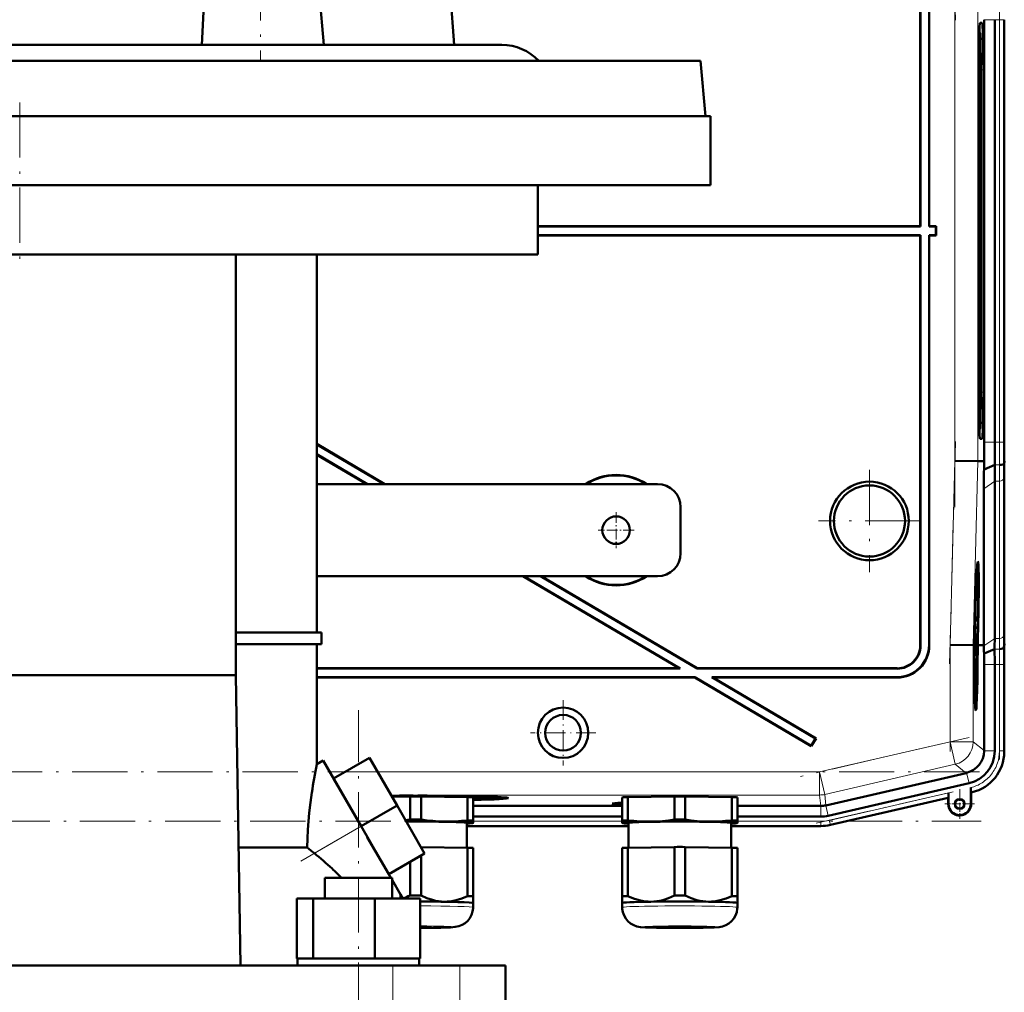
# Model space of a CAD drawing. Extents: x -1595 to 1972, y -1684 to 713.
# Tile 57 of 60: x 1456 to 1670, y 132 to 343. Entities that reach past the tile are written whole.
import ezdxf

# ---------------------------------------------------------------- set-up
doc = ezdxf.new("R2010")
doc.units = 0
doc.linetypes.add('DASHDOT', pattern=[18.5, 12, -3, 0.5, -3])

msp = doc.modelspace()

# ---------------------------------------------------------------- linework, layer by layer
at = {"color": 7, "linetype": 'DASHDOT', "lineweight": 18}
for p, q in [((1659.11, 342.91), (1657.85, 391.13)), ((1508.24, 373.3), (1508.24, 334.3)), ((1659, 237.17), (1659, 357.13)), ((1668.66, 352.18), (1668.66, 242.12)), ((1455.95, 325.05), (1455.95, 289.05)), ((1657.85, 203.16), (1659.11, 251.38)), ((1640.44, 245.25), (1640.44, 223.05)), ((1651.54, 234.15), (1629.35, 234.15)), ((1657.95, 184.08), (1657.95, 209.35)), ((1668.66, 204.89), (1668.66, 182.32)), ((1529.48, -243.75), (1529.48, 193.05)), ((1662.07, 187.14), (1625.47, 178.69)), ((1664.34, 179.64), (1247.35, 179.64)), ((1628.9, 168.49), (1660.2, 175.72)), ((1516.97, 160.28), (1538.02, 172.43)), ((1247.01, 168.93), (1664.68, 168.93))]:
    msp.add_line(p, q, dxfattribs=at)
at = {"color": 7, "lineweight": 50}
for p, q in [((1651.44, 298.15), (1651.44, 387.15)), ((1651.51, 298.08), (1651.51, 387.22)), ((1653.37, 387.08), (1653.37, 298.08)), ((1653.44, 387.15), (1653.44, 298.15)), ((1519.17, 370.05), (1522.01, 337.55)), ((1547.86, 371.72), (1550.25, 337.55)), ((1664.46, 342.33), (1664.9, 342.33)), ((1665.33, 251.29), (1665.33, 343.01)), ((1667.63, 343.01), (1667.63, 251.29)), ((1669.69, 251.29), (1669.69, 343.01)), ((1669.69, 343.01), (1669.69, 251.29)), ((1664.29, 340.16), (1664.4, 340.16)), ((1664.41, 340.15), (1664.3, 340.27)), ((1408.62, 337.55), (1503.26, 337.55)), ((1503.26, 337.55), (1522, 337.55)), ((1522.01, 337.55), (1522, 337.55)), ((1522.01, 337.55), (1547.78, 337.55)), ((1547.78, 337.55), (1560.59, 337.55)), ((1585.67, 334.05), (1308.12, 334.05)), ((1603.76, 334.05), (1585.67, 334.05)), ((1603.76, 334.05), (1604.81, 322.05)), ((1664.19, 262.15), (1664.19, 332.15)), ((1664.61, 332.15), (1664.61, 262.15)), ((1665.17, 332.15), (1665.17, 262.15)), ((1305.95, 322.05), (1605.95, 322.05)), ((1307.08, 322.05), (1586.59, 322.05)), ((1586.59, 322.05), (1604.81, 322.05)), ((1605.95, 322.05), (1605.95, 307.05)), ((1305.95, 307.05), (1605.95, 307.05)), ((1568.45, 307.05), (1568.45, 292.05)), ((1651.44, 298.15), (1568.45, 298.15)), ((1651.51, 298.08), (1568.45, 298.08)), ((1651.51, 298.08), (1651.44, 298.15)), ((1653.44, 298.15), (1653.37, 298.08)), ((1654.87, 298.08), (1653.37, 298.08)), ((1654.94, 298.15), (1653.44, 298.15)), ((1654.87, 298.08), (1654.94, 298.15)), ((1654.87, 296.22), (1654.87, 298.08)), ((1654.94, 296.15), (1654.94, 298.15)), ((1568.45, 296.22), (1651.51, 296.22)), ((1568.45, 296.15), (1651.44, 296.15)), ((1651.51, 296.22), (1651.44, 296.15)), ((1651.44, 296.15), (1651.44, 207.15)), ((1651.51, 296.22), (1651.51, 207.08)), ((1653.37, 207.21), (1653.37, 296.22)), ((1653.44, 296.15), (1653.37, 296.22)), ((1653.37, 296.22), (1654.87, 296.22)), ((1653.44, 207.14), (1653.44, 296.15)), ((1653.44, 296.15), (1654.94, 296.15)), ((1654.87, 296.22), (1654.94, 296.15)), ((1343.45, 292.05), (1568.45, 292.05)), ((1502.89, 292.05), (1502.89, 200.65)), ((1520.44, 209.9), (1520.44, 292.05)), ((1664.4, 254.14), (1664.29, 254.14)), ((1664.41, 254.14), (1664.3, 254.03)), ((1520.44, 250.87), (1535.23, 242.15)), ((1520.44, 250.79), (1535.09, 242.15)), ((1664.9, 251.96), (1664.46, 251.96)), ((1520.44, 248.63), (1531.43, 242.15)), ((1520.44, 248.54), (1531.29, 242.15)), ((1659, 247.23), (1664, 247.17)), ((1665.35, 247.15), (1664, 247.17)), ((1665.32, 245.35), (1665.35, 247.15)), ((1665.32, 245.35), (1667.66, 246.32)), ((1669.68, 246.72), (1669.72, 247.15)), ((1669.69, 210.08), (1669.69, 244.22)), ((1669.69, 210.08), (1669.69, 244.22)), ((1594.44, 242.15), (1520.44, 242.15)), ((1667.63, 208.66), (1667.63, 242.8)), ((1665.28, 207.15), (1665.28, 241.14)), ((1599.44, 237.15), (1599.44, 227.15)), ((1663.96, 223.51), (1663.77, 223.57)), ((1520.44, 222.15), (1594.44, 222.15)), ((1565.2, 222.15), (1599.12, 202.15)), ((1565.34, 222.15), (1599.37, 202.08)), ((1569, 222.15), (1603.04, 202.08)), ((1569.14, 222.15), (1603.05, 202.15)), ((1663.48, 216.06), (1663.47, 215.21)), ((1663.41, 214.1), (1663.41, 214.44)), ((1663.41, 214.24), (1663.41, 214.1)), ((1663.47, 215.21), (1663.44, 215.21)), ((1663.46, 215.27), (1663.45, 215.47)), ((1663.46, 215.27), (1663.45, 215.27)), ((1663.34, 211.71), (1663.32, 211.71)), ((1663.34, 212.12), (1663.33, 212.12)), ((1663.37, 212.4), (1663.34, 212.4)), ((1663.34, 212.12), (1663.34, 212.35)), ((1663.42, 212.35), (1663.34, 212.35)), ((1663.34, 212.12), (1663.44, 211.03)), ((1663.34, 211.71), (1663.34, 212.12)), ((1663.43, 210.62), (1663.34, 211.71)), ((1663.4, 213.41), (1663.37, 213.41)), ((1663.4, 213.33), (1663.37, 213.33)), ((1663.41, 213.28), (1663.37, 213.28)), ((1663.38, 212.89), (1663.37, 212.4)), ((1663.42, 212.84), (1663.38, 212.84)), ((1663.4, 213.33), (1663.4, 213.41)), ((1663.41, 213.28), (1663.4, 213.33)), ((1663.41, 213.6), (1663.41, 213.28)), ((1663.45, 213.57), (1663.41, 213.57)), ((1663.42, 212.84), (1663.45, 213.57)), ((1663.42, 212.35), (1663.42, 212.84)), ((1502.89, 209.9), (1521.44, 209.9)), ((1521.44, 207.4), (1521.44, 209.9)), ((1663.17, 209.65), (1663.22, 209.65)), ((1663.22, 209.65), (1663.17, 209.65)), ((1663.33, 210.18), (1663.27, 210.18)), ((1663.4, 210.37), (1663.28, 210.38)), ((1663.43, 210.62), (1663.29, 210.62)), ((1663.31, 208.35), (1663.33, 210.18)), ((1663.34, 210.18), (1663.33, 208.75)), ((1663.33, 210.18), (1663.34, 210.18)), ((1663.34, 210.37), (1663.34, 210.62)), ((1663.44, 211.03), (1663.43, 210.62)), ((1521.44, 207.4), (1502.89, 207.4)), ((1520.44, 181.34), (1520.44, 207.4)), ((1663.14, 208.63), (1663.11, 207.18)), ((1663.19, 208.63), (1663.14, 208.63)), ((1663.14, 208.63), (1663.19, 208.63)), ((1663.15, 207.18), (1663.19, 208.63)), ((1663.25, 209.14), (1663.2, 207.18)), ((1663.39, 207.36), (1663.2, 207.36)), ((1663.38, 207.9), (1663.21, 207.91)), ((1663.36, 207.95), (1663.22, 207.96)), ((1663.31, 208.35), (1663.23, 208.35)), ((1663.36, 207.95), (1663.31, 208.35)), ((1663.35, 209.24), (1663.33, 209.24)), ((1663.33, 208.75), (1663.35, 208.56)), ((1663.41, 209.1), (1663.36, 209.1)), ((1663.37, 208.45), (1663.36, 207.95)), ((1663.38, 208.4), (1663.37, 208.4)), ((1663.37, 205.48), (1663.39, 207.36)), ((1663.38, 208.4), (1663.41, 209.1)), ((1663.38, 207.9), (1663.38, 208.4)), ((1663.4, 207.36), (1663.38, 204.84)), ((1663.39, 207.36), (1663.4, 207.36)), ((1663.86, 207.17), (1663.91, 209.14)), ((1663.96, 209.13), (1663.9, 207.17)), ((1663.95, 207.17), (1664, 209.13)), ((1657.95, 207.25), (1662.95, 207.18)), ((1662.95, 207.18), (1663.11, 207.18)), ((1663.2, 207.18), (1663.15, 207.18)), ((1663.33, 207.31), (1663.2, 207.31)), ((1663.29, 206.13), (1663.2, 206.13)), ((1663.35, 205.78), (1663.3, 205.78)), ((1663.32, 205.39), (1663.31, 204.89)), ((1663.9, 207.17), (1663.86, 207.17)), ((1663.95, 207.16), (1664.33, 207.16)), ((1664.33, 207.16), (1665.28, 207.15)), ((1665.29, 207.01), (1665.28, 207.15)), ((1665.32, 205.37), (1667.61, 206.32)), ((1669.64, 206.72), (1669.67, 207.15)), ((1663.31, 204.89), (1663.21, 204.89)), ((1663.38, 204.84), (1663.21, 204.84)), ((1663.28, 204.3), (1663.22, 204.3)), ((1663.27, 203.49), (1663.23, 203.49)), ((1663.27, 203.49), (1663.28, 204.3)), ((1663.33, 202.64), (1663.27, 203.49)), ((1663.28, 204.3), (1663.38, 204.3)), ((1663.29, 203.76), (1663.36, 202.73)), ((1663.37, 203.76), (1663.29, 203.76)), ((1663.37, 204.89), (1663.31, 204.89)), ((1663.38, 204.3), (1663.37, 203.76)), ((1599.12, 202.15), (1520.44, 202.15)), ((1599.37, 202.08), (1520.44, 202.08)), ((1599.37, 202.08), (1599.12, 202.15)), ((1603.04, 202.08), (1603.05, 202.15)), ((1646.52, 202.08), (1603.04, 202.08)), ((1646.45, 202.15), (1603.05, 202.15)), ((1663.35, 202.45), (1663.24, 202.45)), ((1663.26, 201.51), (1663.33, 202.27)), ((1663.36, 202.16), (1663.27, 201.17)), ((1663.27, 201.14), (1663.35, 201.14)), ((1663.35, 202.45), (1663.33, 202.64)), ((1663.33, 202.27), (1663.35, 202.45)), ((1663.35, 201.14), (1663.34, 200.59)), ((1663.36, 202.73), (1663.36, 202.16)), ((1665.33, 184.29), (1665.33, 203.01)), ((1667.63, 184.2), (1667.63, 203.01)), ((1669.69, 184), (1669.69, 203.01)), ((1669.69, 184.2), (1669.69, 203.01)), ((1502.89, 200.65), (1409, 200.65)), ((1502.89, 200.65), (1503.92, 137.65)), ((1520.44, 200.22), (1602.53, 200.22)), ((1520.44, 200.15), (1602.51, 200.15)), ((1602.51, 200.15), (1602.53, 200.22)), ((1602.51, 200.15), (1627.82, 185.22)), ((1602.53, 200.22), (1627.8, 185.31)), ((1606.45, 200.15), (1606.19, 200.22)), ((1606.19, 200.22), (1646.38, 200.22)), ((1606.19, 200.22), (1628.75, 186.92)), ((1606.45, 200.15), (1646.45, 200.15)), ((1606.45, 200.15), (1628.84, 186.94)), ((1663.34, 200.59), (1663.28, 200.6)), ((1663.53, 194.71), (1663.34, 194.66)), ((1628.75, 186.92), (1627.8, 185.31)), ((1628.84, 186.94), (1627.82, 185.22)), ((1628.75, 186.92), (1628.84, 186.94)), ((1627.8, 185.31), (1627.82, 185.22)), ((1665.33, 184.29), (1665.33, 184.2)), ((1520.44, 181.34), (1521.83, 182.14)), ((1521.83, 182.14), (1530.08, 167.85)), ((1524.08, 178.24), (1531.87, 182.74)), ((1537.87, 172.35), (1531.87, 182.74)), ((1530.08, 167.85), (1524.08, 178.24)), ((1661.46, 179.42), (1630.99, 172.39)), ((1661.54, 179.44), (1661.46, 179.42)), ((1631.49, 170.14), (1662.06, 177.2)), ((1662.46, 176.24), (1662.46, 175.86)), ((1662.46, 172.69), (1662.46, 176.24)), ((1662.46, 175.86), (1662.47, 175.53)), ((1536.75, 174.28), (1540.7, 174.34)), ((1540.7, 169.29), (1540.7, 174.34)), ((1541.36, 174.46), (1541.36, 174.51)), ((1541.36, 174.51), (1541.36, 174.46)), ((1542.36, 174.51), (1542.36, 174.46)), ((1542.36, 174.46), (1542.36, 174.51)), ((1543.08, 174.34), (1553.2, 174.19)), ((1543.08, 169.29), (1543.08, 174.34)), ((1551.08, 174.33), (1551.08, 174.22)), ((1553.2, 169.14), (1553.2, 174.19)), ((1554.39, 169.09), (1554.39, 174.14)), ((1559.98, 173.98), (1560.04, 174.21)), ((1586.76, 169.08), (1586.76, 174.13)), ((1587.95, 174.19), (1598.08, 174.34)), ((1587.95, 169.14), (1587.95, 174.19)), ((1598.08, 169.29), (1598.08, 174.34)), ((1600.45, 174.34), (1610.58, 174.19)), ((1600.45, 169.29), (1600.45, 174.34)), ((1610.58, 169.14), (1610.58, 174.19)), ((1611.76, 169.08), (1611.76, 174.13)), ((1631.95, 168.14), (1657.53, 174.04)), ((1631.95, 168.14), (1657.53, 174.04)), ((1657.53, 174.04), (1657.56, 174.08)), ((1657.53, 172.69), (1657.53, 174.04)), ((1657.6, 175.12), (1657.6, 172.69)), ((1662.49, 175.22), (1662.53, 175.19)), ((1662.53, 175.19), (1662.72, 175.24)), ((1662.53, 175.19), (1662.72, 175.24)), ((1662.53, 175.19), (1662.53, 172.69)), ((1662.53, 172.69), (1662.53, 175.19)), ((1530.08, 167.85), (1537.87, 172.35)), ((1543.87, 161.96), (1537.87, 172.35)), ((1554.39, 172.26), (1586.76, 172.26)), ((1611.76, 172.26), (1629.86, 172.26)), ((1554.39, 169.96), (1586.76, 169.96)), ((1554.39, 168.59), (1554.39, 169.09)), ((1586.76, 169.08), (1586.76, 168.58)), ((1611.76, 169.96), (1629.87, 169.96)), ((1611.76, 168.58), (1611.76, 169.08)), ((1536.54, 156.65), (1530.08, 167.85)), ((1553.04, 168.59), (1553.04, 163.2)), ((1553.04, 167.9), (1588.11, 167.9)), ((1553.04, 167.9), (1588.11, 167.9)), ((1554.33, 168.55), (1554.39, 168.57)), ((1554.39, 168.57), (1554.39, 168.59)), ((1586.76, 168.58), (1586.76, 168.57)), ((1586.82, 168.55), (1586.76, 168.57)), ((1588.11, 163.19), (1588.11, 168.58)), ((1610.41, 168.58), (1610.41, 163.19)), ((1629.87, 167.9), (1610.41, 167.9)), ((1610.41, 167.9), (1629.87, 167.9)), ((1611.7, 168.55), (1611.76, 168.57)), ((1611.76, 168.57), (1611.76, 168.58)), ((1536.08, 157.46), (1531.42, 165.52)), ((1503.5, 163.26), (1518.33, 163.26)), ((1543.08, 163.35), (1553.2, 163.19)), ((1543.08, 163.35), (1543.08, 163.33)), ((1553.2, 163.19), (1553.2, 152.69)), ((1554.39, 163.14), (1554.39, 152.64)), ((1586.76, 163.14), (1586.76, 152.63)), ((1587.95, 163.19), (1598.08, 163.35)), ((1587.95, 163.19), (1587.95, 152.69)), ((1598.08, 163.35), (1598.08, 152.84)), ((1600.45, 163.35), (1610.58, 163.19)), ((1600.45, 163.35), (1600.45, 152.84)), ((1610.58, 163.19), (1610.58, 152.69)), ((1611.76, 163.14), (1611.76, 152.63)), ((1536.08, 157.46), (1543.87, 161.96)), ((1543.08, 161.5), (1543.08, 152.84)), ((1540.7, 160.13), (1540.7, 152.84)), ((1522.18, 156.65), (1534.64, 156.65)), ((1522.18, 152.15), (1522.18, 156.65)), ((1534.64, 156.65), (1536.78, 156.65)), ((1536.78, 156.23), (1536.78, 156.65)), ((1536.78, 152.15), (1536.78, 156.65)), ((1538.65, 153), (1536.78, 156.23)), ((1516.1, 152.15), (1519.69, 152.15)), ((1516.1, 139.15), (1516.1, 152.15)), ((1519.69, 152.15), (1533.07, 152.15)), ((1519.69, 139.15), (1519.69, 152.15)), ((1533.07, 152.15), (1542.87, 152.15)), ((1533.07, 139.15), (1533.07, 152.15)), ((1538.65, 152.15), (1538.65, 153)), ((1538.65, 153), (1539.14, 152.15)), ((1542.87, 139.15), (1542.87, 152.15)), ((1542.87, 139.15), (1542.87, 152.15)), ((1554.39, 151.18), (1554.39, 152.64)), ((1586.76, 152.63), (1586.76, 151.18)), ((1611.76, 151.18), (1611.76, 152.63)), ((1554.39, 151.18), (1554.39, 150.23)), ((1554.39, 151.18), (1554.39, 151.18)), ((1554.39, 151.17), (1554.39, 151.18)), ((1586.76, 150.23), (1586.76, 151.18)), ((1611.76, 151.18), (1611.76, 150.23)), ((1611.76, 151.18), (1611.76, 151.18)), ((1611.76, 151.17), (1611.76, 151.18)), ((1516.1, 139.15), (1516.47, 139.15)), ((1516.28, 139.15), (1519.32, 139.15)), ((1516.28, 139.15), (1516.28, 137.65)), ((1519.32, 139.15), (1519.69, 139.15)), ((1519.69, 139.15), (1521.07, 139.15)), ((1521.07, 139.15), (1529.48, 139.15)), ((1529.48, 139.15), (1531.69, 139.15)), ((1531.69, 139.15), (1533.07, 139.15)), ((1533.07, 139.15), (1534.08, 139.15)), ((1534.08, 139.15), (1541.86, 139.15)), ((1541.86, 139.15), (1542.87, 139.15)), ((1542.68, 139.15), (1542.68, 137.65)), ((1542.68, 139.15), (1542.68, 137.65)), ((1374.95, 137.65), (1536.94, 137.65)), ((1536.94, 137.65), (1551.51, 137.65)), ((1551.51, 137.65), (1561.44, 137.65)), ((1561.44, 109.65), (1561.44, 137.65))]:
    msp.add_line(p, q, dxfattribs=at)
at = {"color": 7, "lineweight": 18}
for p, q in [((1659, 247.23), (1659, 347.06)), ((1664, 247.17), (1664, 347.13)), ((1664.44, 342.31), (1664.9, 342.33)), ((1667.63, 343.01), (1665.33, 343.01)), ((1668.66, 343.01), (1667.63, 343.01)), ((1668.66, 343.01), (1668.66, 251.29)), ((1668.66, 343.01), (1669.66, 343.01)), ((1669.66, 343.01), (1669.66, 251.29)), ((1669.69, 343.01), (1669.66, 343.01)), ((1664.3, 340.26), (1664.4, 340.16)), ((1665.17, 332.15), (1664.61, 332.15)), ((1664.61, 262.15), (1665.17, 262.15)), ((1664.4, 254.14), (1664.3, 254.03)), ((1664.44, 251.99), (1664.9, 251.96)), ((1665.33, 251.29), (1667.63, 251.29)), ((1667.63, 251.29), (1668.66, 251.29)), ((1669.66, 251.29), (1668.66, 251.29)), ((1669.66, 251.29), (1669.69, 251.29)), ((1657.95, 207.25), (1659, 247.23)), ((1662.95, 207.18), (1664, 247.17)), ((1667.66, 246.32), (1668.69, 246.32)), ((1665.28, 241.14), (1667.63, 242.8)), ((1667.63, 242.8), (1668.66, 242.8)), ((1668.66, 208.66), (1668.66, 242.8)), ((1669.66, 209.35), (1669.66, 243.49)), ((1665.29, 207.01), (1667.63, 208.66)), ((1667.63, 208.66), (1668.66, 208.66)), ((1651.44, 207.15), (1651.51, 207.08)), ((1653.37, 207.21), (1653.44, 207.14)), ((1657.95, 186.19), (1657.95, 207.25)), ((1662.95, 186.19), (1662.95, 207.18)), ((1667.61, 206.32), (1668.64, 206.32)), ((1669.72, 207.15), (1669.67, 207.15)), ((1646.45, 202.15), (1646.52, 202.08)), ((1665.33, 203.01), (1667.63, 203.01)), ((1667.63, 203.01), (1668.66, 203.01)), ((1668.66, 203.01), (1669.66, 203.01)), ((1668.66, 184.2), (1668.66, 203.01)), ((1669.66, 203.01), (1669.69, 203.01)), ((1669.66, 203.01), (1669.66, 184.2)), ((1646.45, 200.15), (1646.38, 200.22)), ((1629.59, 179.64), (1657.95, 186.19)), ((1662.95, 186.19), (1657.95, 186.19)), ((1657.95, 186.19), (1659.08, 181.32)), ((1662.95, 186.19), (1665.33, 184.29)), ((1665.33, 184.2), (1667.63, 184.2)), ((1669.66, 184.2), (1668.66, 184.2)), ((1669.66, 184.2), (1669.69, 184.2)), ((1523.27, 179.64), (1526.5, 179.64)), ((1533.66, 179.64), (1629.59, 179.64)), ((1629.59, 179.64), (1630.72, 174.77)), ((1629.59, 179.64), (1629.59, 174.64)), ((1659.08, 181.32), (1630.72, 174.77)), ((1661.46, 179.42), (1659.08, 181.32)), ((1661.54, 179.44), (1662.06, 177.2)), ((1629.59, 174.64), (1536.55, 174.64)), ((1629.86, 172.26), (1629.59, 174.64)), ((1630.72, 174.77), (1630.99, 172.39)), ((1631.72, 169.14), (1657.6, 175.12)), ((1631.95, 168.17), (1657.56, 174.08)), ((1662.49, 175.22), (1662.52, 175.23)), ((1662.52, 175.23), (1662.53, 175.19)), ((1629.87, 172.26), (1629.87, 169.96)), ((1630.97, 172.39), (1631.49, 170.14)), ((1657.6, 172.69), (1657.53, 172.69)), ((1662.46, 172.69), (1662.53, 172.69)), ((1554.39, 168.93), (1586.76, 168.93)), ((1611.76, 168.93), (1629.87, 168.93)), ((1629.87, 167.93), (1629.87, 168.93)), ((1631.95, 168.17), (1631.72, 169.14)), ((1519.92, 161.99), (1530.08, 167.85)), ((1553.04, 167.93), (1588.11, 167.93)), ((1610.41, 167.93), (1629.87, 167.93)), ((1629.87, 167.93), (1629.87, 167.9)), ((1631.95, 168.17), (1631.95, 168.14)), ((1536.94, 109.65), (1536.94, 137.65)), ((1551.51, 109.65), (1551.51, 137.65))]:
    msp.add_line(p, q, dxfattribs=at)
at = {"color": 7, "linetype": 'DASHDOT', "lineweight": 18, "ltscale": 0.195001}
for p, q in [((1585.44, 236.05), (1585.44, 228.25)), ((1589.34, 232.15), (1581.54, 232.15))]:
    msp.add_line(p, q, dxfattribs=at)
at = {"color": 7, "linetype": 'DASHDOT', "lineweight": 18, "ltscale": 0.355368}
for p, q in [((1573.93, 195.26), (1573.93, 181.04)), ((1581.04, 188.15), (1566.82, 188.15))]:
    msp.add_line(p, q, dxfattribs=at)
at = {"color": 7, "linetype": 'DASHDOT', "lineweight": 18, "ltscale": 0.1625}
for p, q in [((1660.03, 175.94), (1660.03, 169.44)), ((1663.28, 172.69), (1656.78, 172.69))]:
    msp.add_line(p, q, dxfattribs=at)
at = {"color": 7, "linetype": 'DASHDOT', "lineweight": 18, "ltscale": 0.157961}
msp.add_line((1660.03, 175.85), (1660.03, 169.53), dxfattribs=at)
at = {"color": 7, "linetype": 'DASHDOT', "lineweight": 18, "ltscale": 0.157959}
msp.add_line((1663.19, 172.69), (1656.87, 172.69), dxfattribs=at)
at = {"color": 7, "lineweight": 50}
for points in [[(1497.44, 370.05), (1496.71, 359.05), (1496.02, 347.7), (1495.46, 337.55)], [(1663.43, 214.33), (1663.43, 214.31), (1663.42, 214.08), (1663.41, 213.6)], [(1663.42, 214.71), (1663.43, 214.8), (1663.44, 214.82)], [(1663.45, 213.57), (1663.44, 214.26), (1663.44, 214.31), (1663.43, 214.33)], [(1663.44, 214.82), (1663.45, 214.77), (1663.45, 214.61), (1663.46, 213.55)], [(1663.46, 213.55), (1663.43, 212.49), (1663.42, 212.35)], [(1663.35, 209.24), (1663.38, 210.28), (1663.39, 210.35), (1663.4, 210.37)], [(1663.39, 209.88), (1663.38, 209.77), (1663.36, 209.11)], [(1663.41, 209.1), (1663.4, 209.77), (1663.39, 209.88)], [(1663.4, 210.37), (1663.41, 210.26), (1663.42, 210.08)], [(1663.42, 209.1), (1663.4, 208.04), (1663.38, 207.9)], [(1663.29, 206.13), (1663.31, 207.09), (1663.32, 207.27), (1663.33, 207.31)], [(1663.31, 204.89), (1663.29, 205.4), (1663.29, 206.13)], [(1663.33, 206.82), (1663.32, 206.7), (1663.3, 206.12)], [(1663.3, 206.12), (1663.31, 205.45), (1663.31, 205.4), (1663.32, 205.39)], [(1663.33, 207.31), (1663.35, 207.13), (1663.36, 206.24)], [(1663.35, 205.78), (1663.33, 206.74), (1663.33, 206.8), (1663.33, 206.82)], [(1662.47, 175.53), (1662.48, 175.24), (1662.49, 175.22), (1662.49, 175.22)], [(1518.33, 163.26), (1518.4, 165.18), (1518.51, 167.08), (1518.83, 170.79), (1519.09, 173.04), (1519.38, 175.15)], [(1548.14, 168.87), (1546.88, 168.91), (1545.63, 169), (1544.36, 169.12), (1543.08, 169.29)], [(1553.2, 169.14), (1551.84, 169), (1550.5, 168.91), (1549.32, 168.87), (1548.14, 168.87)], [(1593.01, 168.87), (1591.83, 168.87), (1590.65, 168.91), (1589.31, 169), (1587.95, 169.14)], [(1598.08, 169.29), (1596.79, 169.12), (1595.53, 168.99), (1594.27, 168.91), (1593.01, 168.87)], [(1605.51, 168.87), (1604.26, 168.91), (1603, 168.99), (1601.73, 169.12), (1600.45, 169.29)], [(1610.58, 169.14), (1609.21, 169), (1607.87, 168.91), (1606.69, 168.87), (1605.51, 168.87)], [(1548.14, 151.47), (1547.52, 151.5), (1546.9, 151.57), (1546.24, 151.68), (1545.59, 151.85), (1544.33, 152.27), (1543.08, 152.84)], [(1553.2, 152.69), (1551.95, 152.16), (1550.69, 151.77), (1550.04, 151.63), (1549.39, 151.53), (1548.77, 151.48), (1548.14, 151.47)], [(1593.01, 151.46), (1592.39, 151.48), (1591.77, 151.53), (1591.12, 151.63), (1590.47, 151.77), (1589.21, 152.16), (1587.95, 152.69)], [(1598.08, 152.84), (1596.82, 152.27), (1595.56, 151.84), (1594.91, 151.68), (1594.25, 151.57), (1593.64, 151.49), (1593.01, 151.46)], [(1605.51, 151.46), (1604.89, 151.49), (1604.27, 151.57), (1603.62, 151.68), (1602.97, 151.84), (1601.71, 152.27), (1600.45, 152.84)], [(1610.58, 152.69), (1609.32, 152.16), (1608.06, 151.77), (1607.41, 151.63), (1606.76, 151.53), (1606.14, 151.48), (1605.51, 151.46)], [(1542.87, 145.78), (1547.4, 145.83), (1549.51, 145.9), (1550.5, 145.98), (1551.3, 146.14), (1552.03, 146.42), (1552.68, 146.83), (1553.25, 147.33), (1553.71, 147.93), (1554.07, 148.6), (1554.29, 149.33), (1554.39, 150.08), (1554.39, 150.23)], [(1599.26, 145.77), (1594.19, 145.82), (1591.79, 145.89), (1590.72, 145.97), (1589.95, 146.11), (1589.26, 146.36), (1588.59, 146.74), (1588.01, 147.22), (1587.52, 147.81), (1587.15, 148.47), (1586.9, 149.18), (1586.77, 149.93), (1586.76, 150.23)], [(1599.26, 145.77), (1604.34, 145.82), (1606.74, 145.89), (1607.81, 145.97), (1608.57, 146.11), (1609.27, 146.36), (1609.93, 146.74), (1610.52, 147.22), (1611, 147.81), (1611.38, 148.47), (1611.63, 149.18), (1611.75, 149.93), (1611.76, 150.23)]]:
    msp.add_lwpolyline(points, dxfattribs=at)
for centre, radius in [((1640.44, 234.15), 8.54), ((1640.44, 234.15), 7.72), ((1585.44, 232.15), 3), ((1573.93, 188.15), 5.47), ((1573.93, 188.15), 3.88), ((1660.03, 172.69), 1.07), ((1660.03, 172.69), 1)]:
    msp.add_circle(centre, radius, dxfattribs=at)
for centre, radius, start, end in [((1560.59, 326.55), 11, 42.9859, 90), ((2191.24, 251.25), 525.91, 179.9957, 180.4469), ((2087.7, 251.19), 420.07, 179.9858, 180.6638), ((2016.77, 251.2), 347.08, 179.9853, 180.6691), ((1918.14, 242.51), 250.51, 179.1277, 179.9315), ((1877.06, 243.97), 207.36, 179.1212, 179.9305), ((1585.44, 232.15), 12, 56.4427, 123.5573), ((1585.44, 232.15), 11.9, 57.2111, 122.7889), ((1966.67, 240.79), 301.39, 179.1332, 179.9321), ((1594.44, 237.15), 5, 0, 90), ((1594.44, 227.15), 5, 270, 360), ((1663.91, 223.45), 0.0805, 4.8393, 48.6176), ((1585.44, 232.15), 12, 236.4427, 303.5573), ((1585.44, 232.15), 11.9, 237.2111, 302.7889), ((1636.41, 213.69), 26.99, 359.3998, 0.6122), ((1663.59, 215.26), 0.129, 175.8658, 199.2161), ((1668.31, 212.78), 4.95, 179.4351, 184.4451), ((1666.25, 213.13), 2.88, 179.1341, 184.6358), ((1632.85, 209.5), 30.57, 359.2603, 1.093), ((1457.04, 210.33), 212.65, 359.1437, 359.9328), ((1876.92, 210.33), 207.22, 180.0687, 180.8785), ((1696.72, 208.93), 33.37, 179.4676, 180.647), ((1681.32, 208.85), 17.96, 179.1828, 181.286), ((1498.34, 208.86), 169.29, 359.1397, 359.9326), ((1646.38, 207.21), 6.99, 269.9843, 0.0157), ((1646.45, 207.14), 5, 269.9843, 0.0157), ((1646.45, 207.14), 6.99, 269.9842, 0.0158), ((1646.52, 207.07), 5, 269.9843, 0.0157), ((1685.3, 205.81), 21.94, 180.0813, 182.4019), ((1721.63, 206.74), 58.27, 180.4885, 181.2422), ((1550.51, 204.02), 114.81, 0.6735, 1.491), ((1464.94, 203.06), 200.39, 359.9856, 0.6607), ((1383.23, 203.07), 284.4, 359.9866, 0.6543), ((1312.36, 203.09), 357.33, 359.9869, 0.6511), ((2017.28, 203.09), 347.59, 179.3315, 180.0144), ((1663.5, 204.88), 0.129, 175.8658, 199.2161), ((1660.33, 184.3), 5, 284.0551, 358.9536), ((1660.45, 184.2), 7.18, 282.9912, 0.0087), ((1660.7, 184), 8.99, 282.9916, 0.0084), ((1646.64, 156.46), 128.62, 168.8488, 171.649), ((1660.03, 172.69), 1, 38.8023, 269.957), ((1660.03, 172.69), 2.5, 180, 0), ((1660.03, 172.69), 2.43, 180, 360), ((1660.03, 172.69), 2.5, 218.7594, 0), ((1534.04, 214.78), 45.97, 277.0802, 278.3283), ((1629.87, 177.15), 7.19, 270.0004, 282.9993), ((1629.87, 177.15), 9.25, 270.0004, 282.9992), ((1629.87, 177.15), 9.25, 270.0004, 282.9992), ((1406.88, 21.72), 180.15, 51.1338, 51.7824), ((1474.88, 106.09), 71.79, 47.0694, 51.139), ((1475, 106.22), 71.61, 44.7681, 47.0684), ((1533.82, 166.39), 15.2, 290.4792, 296.9331)]:
    msp.add_arc(centre, radius, start, end, dxfattribs=at)
at = {"color": 7, "lineweight": 18}
for centre, radius, start, end in [((2087.46, 251.19), 418.8, 179.9856, 180.6657), ((2053.27, 251.19), 383.61, 179.9854, 180.6681), ((1918.58, 242.5), 249.92, 179.1254, 179.9311), ((1898.75, 243.21), 229.1, 179.1224, 179.9306), ((1498.67, 208.86), 169.99, 359.143, 359.9328), ((1478.74, 209.57), 190.91, 359.1448, 359.9328), ((1383.03, 203.07), 285.63, 359.9869, 0.6516), ((1348.83, 203.08), 320.83, 359.987, 0.6502), ((1660.45, 184.2), 9.21, 282.9951, 0.005), ((1660.49, 184.2), 8.17, 341.479, 0.0467), ((1660.52, 184.17), 8.13, 322.0259, 341.626), ((1660.49, 184.15), 8.15, 302.6137, 322.2041), ((1660.46, 184.18), 8.18, 284.1355, 302.7235), ((1629.59, 179.64), 5, 270, 283), ((1629.88, 177.13), 8.2, 269.9878, 283.0122), ((1629.87, 177.15), 9.21, 270.0004, 282.9992)]:
    msp.add_arc(centre, radius, start, end, dxfattribs=at)
at = {"color": 7, "lineweight": 50}
for centre, major_axis, ratio, start_param, end_param in [((1664.46, 332.15), (0, 10.19), 0.026177, 0.001612, 1.570796), ((1664.9, 332.15), (0, 10.19), 0.026177, 4.712389, 6.283185), ((1664.4, 332.15), (0, 8.01), 0.026177, 6.256996, 6.283185), ((1664.4, 332.15), (0, 8.01), 0.026177, 4.712389, 6.256996), ((1664.46, 262.15), (0, 10.19), 0.026177, 1.570796, 3.139981), ((1664.4, 262.15), (0, 8.01), 0.026177, 3.167782, 4.712389), ((1664.9, 262.15), (0, 10.19), 0.026177, 3.141593, 4.712389), ((1664.4, 262.15), (0, 8.01), 0.026177, 3.141593, 3.167782), ((1668.68, 246.73), (1, 0), 0.414255, 4.715234, 6.251119), ((1663.58, 209.16), (0.42, 16.16), 0.026173, 0.002609, 1.541551), ((1663.58, 209.16), (0.42, 16.16), 0.026173, 4.711319, 6.285795), ((1663.58, 209.07), (-0.38, -14.44), 0.026173, 3.134978, 4.673197), ((1663.58, 209.07), (-0.38, -14.44), 0.026173, 1.576165, 3.056296), ((1663.58, 209.16), (0.33, 12.78), 0.026173, 0.002734, 1.572781), ((1663.58, 209.16), (0.33, 12.78), 0.026173, 4.711319, 6.283528), ((1663.06, 209.14), (-0.09, -10.11), 0.026177, 1.394496, 1.448849), ((1663.53, 209.13), (0, -16.16), 0.026176, 4.833214, 6.28068), ((1663.53, 209.17), (0, 14.46), 0.026176, 1.709149, 3.149459), ((1663.53, 209.13), (0, -12.78), 0.026176, 4.865698, 6.280665), ((1663.53, 209.17), (0, 14.46), 0.026176, 3.149459, 4.573351), ((1663.53, 209.13), (0, -12.78), 0.026176, 6.280665, 7.699987), ((1663.53, 209.13), (0, -16.16), 0.026176, 6.28068, 7.732162), ((1663.55, 209.14), (-0.14, -16.16), 0.026177, 1.448448, 1.448756), ((1668.64, 206.73), (1, 0), 0.414215, 4.715229, 6.251119), ((1663.06, 209.14), (-0.09, -10.11), 0.026177, 1.072075, 1.132318), ((1541.86, 173.98), (-20.18, 0), 0.026177, 4.73717, 4.974624), ((1541.86, 173.98), (-18.12, 0), 0.026177, 4.739988, 5.00342), ((1541.86, 173.98), (-16.2, 0), 0.026177, 3.143885, 5.037065), ((1541.89, 173.98), (13.8, 0), 0.026177, 1.484737, 1.656856), ((1541.86, 173.98), (-20.18, 0), 0.026177, 3.143867, 4.687608), ((1541.86, 173.98), (-18.12, 0), 0.026177, 3.134523, 4.68479), ((1541.89, 173.98), (13.8, 0), 0.026177, 0.437539, 0.609658), ((1541.86, 173.98), (-20.18, 0), 0.026177, 2.240627, 3.143867), ((1541.86, 173.98), (-16.2, 0), 0.026177, 2.454681, 3.143885), ((1541.86, 173.98), (-18.12, 0), 0.026177, 2.334296, 3.134523), ((1599.26, 173.98), (13.8, 0), 0.026177, 2.531934, 2.704054), ((1599.26, 173.98), (13.8, 0), 0.026177, 1.484737, 1.656856), ((1599.26, 173.98), (13.8, 0), 0.026177, 0.437539, 0.609658), ((1657.56, 175.11), (0, 1.03), 0.034024, 3.184364, 4.720253), ((1594.86, 172.78), (10.3, 0), 0.026177, 3.1393, 3.808595), ((1594.86, 172.78), (10.3, 0), 0.026177, 2.47459, 3.1393), ((1629.86, 177.26), (4.97, 0.57), 0.999653, 4.598982, 4.601547), ((1629.86, 177.26), (-4.97, -0.57), 0.999653, 1.459955, 1.684204), ((1541.89, 168.59), (12.5, 0), 0.026177, 6.185296, 8.0174), ((1541.89, 168.59), (11.15, 0), 0.026177, 0, 1.752329), ((1541.89, 168.93), (-13.8, 0), 0.026177, 4.626329, 4.798449), ((1541.89, 168.93), (-13.8, 0), 0.026177, 3.579132, 3.751251), ((1599.26, 168.93), (-13.8, 0), 0.026177, 5.673527, 5.845646), ((1599.26, 168.58), (12.5, 0), 0.026177, 6.185296, 9.424778), ((1599.26, 168.93), (-13.8, 0), 0.026177, 4.626329, 4.798449), ((1599.26, 168.93), (-13.8, 0), 0.026177, 3.579132, 3.751251), ((1541.89, 168.59), (12.5, 0), 0.026177, 5.814135, 6.185296), ((1599.26, 168.58), (12.5, 0), 0.026177, 3.141593, 3.239482), ((1599.26, 168.58), (12.5, 0), 0.026177, 3.239482, 3.610643), ((1599.26, 168.58), (11.15, 0), 0.026177, 0, 3.141593), ((1599.26, 168.58), (12.5, 0), 0.026177, 5.814135, 6.185296), ((1541.89, 162.99), (13.8, 0), 0.026177, 0.437539, 0.609658), ((1599.26, 162.99), (13.8, 0), 0.026177, 2.531934, 2.704054), ((1599.26, 162.99), (13.8, 0), 0.026177, 1.484737, 1.656856), ((1599.26, 162.99), (13.8, 0), 0.026177, 0.437539, 0.609658), ((1541.89, 152.48), (-13.8, 0), 0.026177, 4.626329, 4.798449), ((1541.89, 152.48), (-13.8, 0), 0.026177, 3.579132, 3.751251), ((1599.26, 152.48), (-13.8, 0), 0.026177, 5.673527, 5.845646), ((1599.26, 152.48), (-13.8, 0), 0.026177, 4.626329, 4.798449), ((1599.26, 152.48), (-13.8, 0), 0.026177, 3.579132, 3.751251), ((1541.89, 151.18), (12.5, 0), 0.026177, 0, 1.492517), ((1599.26, 151.18), (12.5, 0), 0.026177, 0, 3.141593), ((1541.89, 145.99), (3.5, 0), 0.026177, 0, 1.28775), ((1541.89, 145.99), (3.5, 0), 0.026177, 4.996737, 6.283185), ((1599.26, 145.99), (3.5, 0), 0.026177, 0, 3.141593), ((1599.26, 145.99), (3.5, 0), 0.026177, 3.141593, 6.283185)]:
    msp.add_ellipse(centre, major_axis=major_axis, ratio=ratio, start_param=start_param, end_param=end_param, dxfattribs=at)
at = {"color": 7, "lineweight": 18}
for centre, major_axis, ratio, start_param, end_param in [((1668.66, 243.51), (1, 0), 0.707107, 4.712389, 6.248279), ((1668.66, 209.37), (1, 0), 0.707107, 4.712389, 6.248279), ((1657.95, 186.19), (3.11, 3.91), 0.999441, 4.04071, 5.384068), ((1541.89, 150.23), (12.5, 0), 0.026177, 0, 1.492517), ((1599.26, 150.23), (12.5, 0), 0.026177, 1.047198, 3.141593), ((1599.26, 150.23), (12.5, 0), 0.026177, 0, 1.047198), ((1541.89, 145.99), (8.26, 0), 0.026177, 4.831442, 7.735364), ((1599.26, 145.99), (8.26, 0), 0.026177, 1.570796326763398, 7.853981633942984)]:
    msp.add_ellipse(centre, major_axis=major_axis, ratio=ratio, start_param=start_param, end_param=end_param, dxfattribs=at)

doc.saveas('drawing.dxf')
